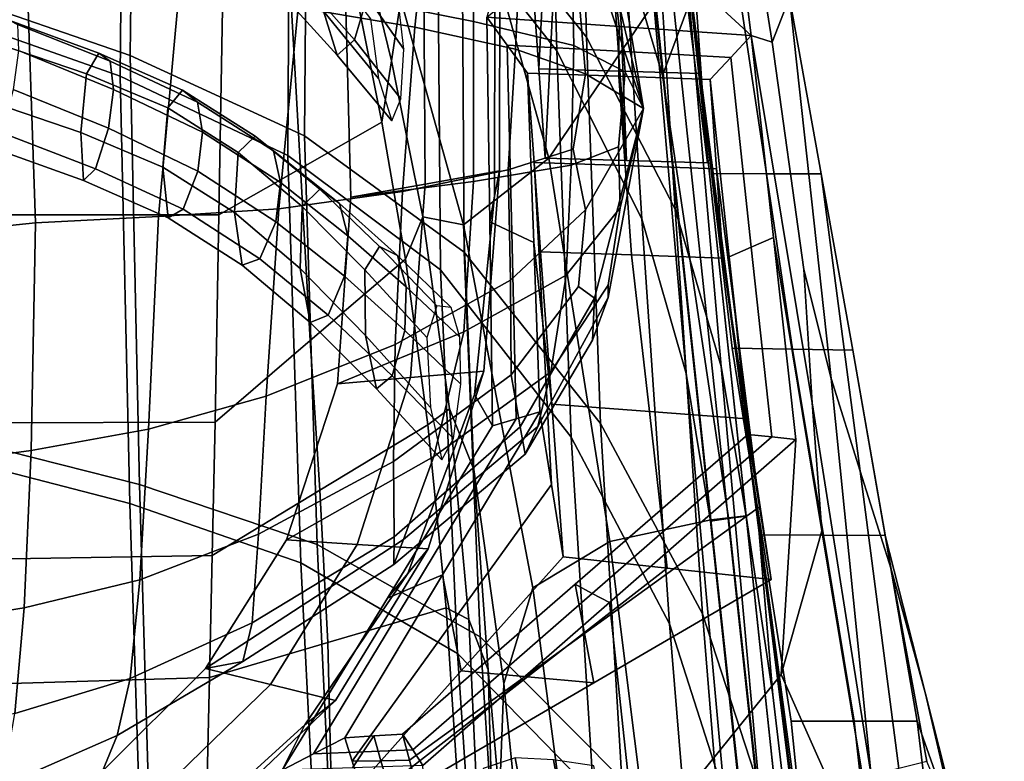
# Model space of a CAD drawing. Extents: x -0.97 to 0.97, y -3.2 to 2.94.
# Tile 42 of 44: x 0.11 to 0.54, y 2.12 to 2.45. Entities that reach past the tile are written whole.
import ezdxf

# ---------------------------------------------------------------- set-up
doc = ezdxf.new("R2010")
doc.units = 0

msp = doc.modelspace()

# ---------------------------------------------------------------- linework, layer by layer
for points in [[(0.35474, 2.43777, 0.65182), (0.35028, 2.61155, 0.51329), (0.30258, 2.66265, 0.55664), (0.30073, 2.50512, 0.6853)], [(0.34186, 2.43184, 0.64524), (0.29019, 2.49743, 0.67627), (0.29177, 2.6549, 0.54807), (0.3372, 2.6057, 0.50708)], [(0.35474, 2.43777, 0.65182), (0.39313, 2.36324, 0.61347), (0.38119, 2.55497, 0.46512), (0.35028, 2.61155, 0.51329)], [(0.0804, 2.60826, 0.71814), (0.07926, 2.45676, 0.83597), (0.15724, 2.42981, 0.83325), (0.15899, 2.58372, 0.71343)], [(0.34186, 2.43184, 0.64524), (0.3372, 2.6057, 0.50708), (0.3666, 2.55096, 0.46133), (0.37865, 2.35906, 0.60939)], [(0.07815, 2.59851, 0.70653), (0.15427, 2.57426, 0.70215), (0.15278, 2.42084, 0.82144), (0.07715, 2.44759, 0.82382)], [(0.23396, 2.55155, 0.70416), (0.15899, 2.58372, 0.71343), (0.15724, 2.42981, 0.83325), (0.2327, 2.39508, 0.82687)], [(0.2263, 2.54273, 0.69365), (0.22536, 2.38659, 0.81583), (0.15278, 2.42084, 0.82144), (0.15427, 2.57426, 0.70215)], [(0.41307, 2.29525, 0.58001), (0.39485, 2.50335, 0.42377), (0.38119, 2.55497, 0.46512), (0.39313, 2.36324, 0.61347)], [(0.23396, 2.55155, 0.70416), (0.2327, 2.39508, 0.82687), (0.30181, 2.34464, 0.81166), (0.30073, 2.50512, 0.6853)], [(0.35004, 2.5474, 0.28552), (0.38767, 2.42118, 0.40106), (0.39988, 2.4542, 0.38582), (0.35942, 2.55006, 0.28417)], [(0.39792, 2.29217, 0.57761), (0.37865, 2.35906, 0.60939), (0.3666, 2.55096, 0.46133), (0.37963, 2.50048, 0.42158)], [(0.35004, 2.5474, 0.28552), (0.34065, 2.54474, 0.28688), (0.38461, 2.45342, 0.38454), (0.38767, 2.42118, 0.40106)], [(0.42297, 2.51155, 0.24647), (0.42143, 2.5481, 0.28594), (0.44254, 2.45491, 0.38916), (0.43509, 2.43553, 0.27027)], [(0.2263, 2.54273, 0.69365), (0.29019, 2.49743, 0.67627), (0.29159, 2.3371, 0.80213), (0.22536, 2.38659, 0.81583)], [(0.33807, 2.50433, 0.21064), (0.33409, 2.42397, 0.20641), (0.33133, 2.46263, 0.17228), (0.33532, 2.54299, 0.17652)], [(0.3942, 2.5021, 0.20964), (0.39145, 2.54076, 0.17552), (0.40161, 2.46062, 0.16934), (0.40436, 2.42196, 0.20347)], [(0.30572, 2.51095, 0.06172), (0.2564, 2.53919, 0.0911), (0.25043, 2.45562, 0.14673), (0.30574, 2.4445, 0.08485)], [(0.40232, 2.54031, 0.17532), (0.41318, 2.53987, 0.17513), (0.42604, 2.43846, 0.16755), (0.41382, 2.44954, 0.16844)], [(0.42297, 2.51155, 0.24647), (0.43509, 2.43553, 0.27027), (0.42604, 2.43846, 0.16755), (0.41318, 2.53987, 0.17513)], [(0.28755, 2.50746, -0.28997), (0.28045, 2.44204, -0.31555), (0.22994, 2.45063, -0.36101), (0.24199, 2.52857, -0.32892)], [(0.2703, 2.42744, 0.3058), (0.27441, 2.45399, 0.34356), (0.25597, 2.52033, 0.26663), (0.25579, 2.48713, 0.24348)], [(0.30572, 2.51095, 0.06172), (0.30574, 2.4445, 0.08485), (0.34927, 2.43407, 0.03311), (0.34808, 2.48404, 0.01838)], [(0.28755, 2.50746, -0.28997), (0.32627, 2.48226, -0.24301), (0.32393, 2.43246, -0.25806), (0.28045, 2.44204, -0.31555)], [(0.31161, 2.48124, 0.33469), (0.33848, 2.38544, 0.42287), (0.38461, 2.45342, 0.38454), (0.34881, 2.5085, 0.32582)], [(0.35474, 2.43777, 0.65182), (0.30073, 2.50512, 0.6853), (0.30181, 2.34464, 0.81166), (0.36079, 2.27057, 0.78246)], [(0.33807, 2.50433, 0.21064), (0.34083, 2.46567, 0.24477), (0.33684, 2.38531, 0.24053), (0.33409, 2.42397, 0.20641)], [(0.35986, 2.50214, -0.07996), (0.36828, 2.47447, -0.05742), (0.37939, 2.40685, -0.11433), (0.35883, 2.49482, -0.11486)], [(0.3942, 2.5021, 0.20964), (0.40436, 2.42196, 0.20347), (0.40711, 2.3833, 0.23759), (0.39695, 2.46344, 0.24376)], [(0.41307, 2.29525, 0.58001), (0.42379, 2.23053, 0.54899), (0.39988, 2.4542, 0.38582), (0.39485, 2.50335, 0.42377)], [(0.35304, 2.50178, -0.14847), (0.35883, 2.49482, -0.11486), (0.37939, 2.40685, -0.11433), (0.35714, 2.47388, -0.16929)], [(0.39792, 2.29217, 0.57761), (0.37963, 2.50048, 0.42158), (0.38449, 2.45212, 0.38484), (0.40843, 2.22824, 0.54784)], [(0.34186, 2.43184, 0.64524), (0.34815, 2.2646, 0.77542), (0.29159, 2.3371, 0.80213), (0.29019, 2.49743, 0.67627)], [(0.05904, 2.3515, -0.40381), (0.05912, 2.46713, -0.42557), (0.11164, 2.49237, -0.4049), (0.11615, 2.35736, -0.39454)], [(0.16939, 2.36017, -0.38308), (0.11615, 2.35736, -0.39454), (0.11164, 2.49237, -0.4049), (0.17841, 2.45822, -0.38466)], [(0.2703, 2.42744, 0.3058), (0.25579, 2.48713, 0.24348), (0.25561, 2.45393, 0.22032), (0.26618, 2.4009, 0.26805)], [(0.31161, 2.48124, 0.33469), (0.27441, 2.45399, 0.34356), (0.30149, 2.35646, 0.42289), (0.33848, 2.38544, 0.42287)], [(0.35128, 2.45707, -0.19927), (0.35434, 2.42188, -0.19835), (0.32393, 2.43246, -0.25806), (0.32627, 2.48226, -0.24301)], [(0.36855, 2.45798, -0.02581), (0.34808, 2.48404, 0.01838), (0.34927, 2.43407, 0.03311), (0.3714, 2.42278, -0.02695)], [(0.25427, 2.43662, 0.37731), (0.25975, 2.45521, 0.38211), (0.2416, 2.47719, 0.42942), (0.23325, 2.46046, 0.43102)], [(0.24086, 2.44894, 0.33551), (0.2468, 2.42989, 0.36117), (0.22357, 2.45556, 0.4212), (0.21798, 2.4751, 0.3975)], [(0.24086, 2.44894, 0.33551), (0.23965, 2.47369, 0.31941), (0.26122, 2.44564, 0.25168), (0.26475, 2.41984, 0.26463)], [(0.35128, 2.45707, -0.19927), (0.35714, 2.47388, -0.16929), (0.37939, 2.40685, -0.11433), (0.35434, 2.42188, -0.19835)], [(0.36855, 2.45798, -0.02581), (0.3714, 2.42278, -0.02695), (0.37939, 2.40685, -0.11433), (0.36828, 2.47447, -0.05742)], [(0.25973, 2.47178, 0.37375), (0.25975, 2.45521, 0.38211), (0.27565, 2.43248, 0.33205), (0.27358, 2.45, 0.32676)], [(0.28489, 2.37416, 0.12454), (0.28435, 2.46074, 0.13753), (0.31717, 2.4691, 0.13021), (0.31708, 2.37986, 0.11748)], [(0.31496, 2.36888, 0.13446), (0.31708, 2.37986, 0.11748), (0.31717, 2.4691, 0.13021), (0.315, 2.45913, 0.14765)], [(0.09778, 2.36085, 0.16228), (0.19555, 2.36085, 0.16228), (0.19741, 2.46647, 0.19645), (0.0987, 2.46647, 0.19645)], [(0.23087, 2.38087, 0.21516), (0.22651, 2.4602, 0.20839), (0.19741, 2.46647, 0.19645), (0.19555, 2.36085, 0.16228)], [(0.36889, 2.46456, 0.24427), (0.37198, 2.38431, 0.23906), (0.33684, 2.38531, 0.24053), (0.34083, 2.46567, 0.24477)], [(0.36889, 2.46456, 0.24427), (0.39695, 2.46344, 0.24376), (0.40711, 2.3833, 0.23759), (0.37198, 2.38431, 0.23906)], [(0.25427, 2.43662, 0.37731), (0.23325, 2.46046, 0.43102), (0.22357, 2.45556, 0.4212), (0.2468, 2.42989, 0.36117)], [(0.23087, 2.38087, 0.21516), (0.26618, 2.4009, 0.26805), (0.25561, 2.45393, 0.22032), (0.22651, 2.4602, 0.20839)], [(0.28489, 2.37416, 0.12454), (0.2527, 2.36845, 0.13161), (0.25043, 2.45562, 0.14673), (0.28435, 2.46074, 0.13753)], [(0.36922, 2.42296, 0.20494), (0.36647, 2.46162, 0.17081), (0.33133, 2.46263, 0.17228), (0.33409, 2.42397, 0.20641)], [(0.36922, 2.42296, 0.20494), (0.40436, 2.42196, 0.20347), (0.40161, 2.46062, 0.16934), (0.36647, 2.46162, 0.17081)], [(0.08132, 2.26429, 0.97047), (0.16117, 2.24421, 0.96418), (0.15724, 2.42981, 0.83325), (0.07926, 2.45676, 0.83597)], [(0.16939, 2.36017, -0.38308), (0.17841, 2.45822, -0.38466), (0.22994, 2.45063, -0.36101), (0.22149, 2.36351, -0.35966)], [(0.30587, 2.37524, 0.08448), (0.30574, 2.4445, 0.08485), (0.25043, 2.45562, 0.14673), (0.2527, 2.36845, 0.13161)], [(0.25427, 2.43662, 0.37731), (0.27437, 2.41107, 0.31821), (0.27565, 2.43248, 0.33205), (0.25975, 2.45521, 0.38211)], [(0.31496, 2.36888, 0.13446), (0.315, 2.45913, 0.14765), (0.3116, 2.44631, 0.16706), (0.31283, 2.35789, 0.15143)], [(0.2703, 2.42744, 0.3058), (0.28382, 2.35995, 0.3585), (0.30149, 2.35646, 0.42289), (0.27441, 2.45399, 0.34356)], [(0.36764, 2.452, 0.16906), (0.36882, 2.44238, 0.1673), (0.3116, 2.44631, 0.16706), (0.32146, 2.45447, 0.16967)], [(0.36486, 2.21945, 0.55175), (0.4085, 2.22889, 0.54769), (0.38461, 2.45342, 0.38454), (0.33848, 2.38544, 0.42287)], [(0.36764, 2.452, 0.16906), (0.41382, 2.44954, 0.16844), (0.42604, 2.43846, 0.16755), (0.36882, 2.44238, 0.1673)], [(0.41611, 2.22939, 0.54842), (0.40843, 2.22824, 0.54784), (0.38449, 2.45212, 0.38484), (0.39219, 2.45316, 0.38533)], [(0.41614, 2.22971, 0.54834), (0.38767, 2.42118, 0.40106), (0.38461, 2.45342, 0.38454), (0.4085, 2.22889, 0.54769)], [(0.41614, 2.22971, 0.54834), (0.42379, 2.23054, 0.549), (0.39988, 2.4542, 0.38582), (0.38767, 2.42118, 0.40106)], [(0.41611, 2.22939, 0.54842), (0.39219, 2.45316, 0.38533), (0.39988, 2.4542, 0.38582), (0.42379, 2.23053, 0.54899)], [(0.43257, 2.37866, 0.44735), (0.42121, 2.45455, 0.38749), (0.39988, 2.4542, 0.38582), (0.40884, 2.37868, 0.44685)], [(0.42999, 2.22192, 0.55315), (0.40884, 2.37868, 0.44685), (0.39988, 2.4542, 0.38582), (0.432, 2.20296, 0.5535)], [(0.43538, 2.15323, 0.59904), (0.42922, 2.2264, 0.54248), (0.39988, 2.4542, 0.38582), (0.42379, 2.23054, 0.549)], [(0.43913, 2.14713, 0.59), (0.432, 2.20296, 0.5535), (0.39988, 2.4542, 0.38582), (0.42922, 2.2264, 0.54248)], [(0.43257, 2.37866, 0.44735), (0.45631, 2.37864, 0.44785), (0.44254, 2.45491, 0.38916), (0.42121, 2.45455, 0.38749)], [(0.44882, 2.33721, 0.27788), (0.43509, 2.43553, 0.27027), (0.44254, 2.45491, 0.38916), (0.46059, 2.29009, 0.33213)], [(0.47315, 2.24997, 0.38453), (0.46059, 2.29009, 0.33213), (0.44254, 2.45491, 0.38916), (0.45631, 2.37864, 0.44785)], [(0.07941, 2.25594, 0.95767), (0.07715, 2.44759, 0.82382), (0.15278, 2.42084, 0.82144), (0.15705, 2.23598, 0.95172)], [(0.27514, 2.37097, -0.31452), (0.22149, 2.36351, -0.35966), (0.22994, 2.45063, -0.36101), (0.28045, 2.44204, -0.31555)], [(0.24086, 2.44894, 0.33551), (0.26475, 2.41984, 0.26463), (0.27048, 2.40158, 0.29311), (0.2468, 2.42989, 0.36117)], [(0.14365, 2.43086, 0.6036), (0.13832, 2.42191, 0.59465), (0.1009, 2.43449, 0.62312), (0.10507, 2.44492, 0.63387)], [(0.14365, 2.43086, 0.6036), (0.10507, 2.44492, 0.63387), (0.10844, 2.4432, 0.65316), (0.14859, 2.42728, 0.62039)], [(0.14991, 2.4151, 0.63287), (0.14859, 2.42728, 0.62039), (0.10844, 2.4432, 0.65316), (0.10885, 2.43197, 0.66706)], [(0.30587, 2.37524, 0.08448), (0.34812, 2.38239, 0.03643), (0.34927, 2.43407, 0.03311), (0.30574, 2.4445, 0.08485)], [(0.32236, 2.35339, 0.15134), (0.31283, 2.35789, 0.15143), (0.3116, 2.44631, 0.16706), (0.32042, 2.43425, 0.16617)], [(0.36879, 2.4316, 0.16614), (0.32042, 2.43425, 0.16617), (0.3116, 2.44631, 0.16706), (0.36882, 2.44238, 0.1673)], [(0.36879, 2.4316, 0.16614), (0.36882, 2.44238, 0.1673), (0.42604, 2.43846, 0.16755), (0.41716, 2.42895, 0.1661)], [(0.27514, 2.37097, -0.31452), (0.28045, 2.44204, -0.31555), (0.32393, 2.43246, -0.25806), (0.3208, 2.38029, -0.26057)], [(0.42606, 2.34684, 0.14417), (0.41716, 2.42895, 0.1661), (0.42604, 2.43846, 0.16755), (0.4357, 2.35104, 0.14412)], [(0.45666, 2.22405, 0.19231), (0.4357, 2.35104, 0.14412), (0.42604, 2.43846, 0.16755), (0.45235, 2.27949, 0.22867)], [(0.44882, 2.33721, 0.27788), (0.45235, 2.27949, 0.22867), (0.42604, 2.43846, 0.16755), (0.43509, 2.43553, 0.27027)], [(0.13588, 2.39652, 0.60569), (0.09807, 2.40924, 0.63479), (0.1009, 2.43449, 0.62312), (0.13832, 2.42191, 0.59465)], [(0.25427, 2.43662, 0.37731), (0.2468, 2.42989, 0.36117), (0.27048, 2.40158, 0.29311), (0.27437, 2.41107, 0.31821)], [(0.32236, 2.35339, 0.15134), (0.32042, 2.43425, 0.16617), (0.32925, 2.42218, 0.16529), (0.33189, 2.34888, 0.15124)], [(0.36879, 2.4316, 0.16614), (0.36876, 2.42081, 0.16497), (0.32925, 2.42218, 0.16529), (0.32042, 2.43425, 0.16617)], [(0.36855, 2.39025, -0.01344), (0.3714, 2.42278, -0.02695), (0.34927, 2.43407, 0.03311), (0.34812, 2.38239, 0.03643)], [(0.35474, 2.43777, 0.65182), (0.36079, 2.27057, 0.78246), (0.40493, 2.18823, 0.74813), (0.39313, 2.36324, 0.61347)], [(0.14991, 2.4151, 0.63287), (0.10885, 2.43197, 0.66706), (0.10657, 2.41505, 0.6729), (0.14773, 2.39828, 0.63855)], [(0.14365, 2.43086, 0.6036), (0.17984, 2.41482, 0.57058), (0.17342, 2.40712, 0.56323), (0.13832, 2.42191, 0.59465)], [(0.14365, 2.43086, 0.6036), (0.14859, 2.42728, 0.62039), (0.18632, 2.40963, 0.58509), (0.17984, 2.41482, 0.57058)], [(0.23806, 2.21818, 0.95376), (0.2327, 2.39508, 0.82687), (0.15724, 2.42981, 0.83325), (0.16117, 2.24421, 0.96418)], [(0.34891, 2.38922, -0.21069), (0.3208, 2.38029, -0.26057), (0.32393, 2.43246, -0.25806), (0.35434, 2.42188, -0.19835)], [(0.34186, 2.43184, 0.64524), (0.37865, 2.35906, 0.60939), (0.39059, 2.18387, 0.74367), (0.34815, 2.2646, 0.77542)], [(0.36879, 2.4316, 0.16614), (0.41716, 2.42895, 0.1661), (0.40827, 2.41945, 0.16466), (0.36876, 2.42081, 0.16497)], [(0.14991, 2.4151, 0.63287), (0.18852, 2.3966, 0.5962), (0.18632, 2.40963, 0.58509), (0.14859, 2.42728, 0.62039)], [(0.2703, 2.42744, 0.3058), (0.26618, 2.4009, 0.26805), (0.27642, 2.34165, 0.30917), (0.28382, 2.35995, 0.3585)], [(0.42606, 2.34684, 0.14417), (0.41643, 2.34265, 0.14422), (0.40827, 2.41945, 0.16466), (0.41716, 2.42895, 0.1661)], [(0.13588, 2.39652, 0.60569), (0.13832, 2.42191, 0.59465), (0.17342, 2.40712, 0.56323), (0.17139, 2.38148, 0.57358)], [(0.33578, 2.31387, 0.18144), (0.33189, 2.34888, 0.15124), (0.32925, 2.42218, 0.16529), (0.332, 2.38352, 0.19941)], [(0.37151, 2.38216, 0.1991), (0.332, 2.38352, 0.19941), (0.32925, 2.42218, 0.16529), (0.36876, 2.42081, 0.16497)], [(0.36922, 2.42296, 0.20494), (0.33409, 2.42397, 0.20641), (0.33684, 2.38531, 0.24053), (0.37198, 2.38431, 0.23906)], [(0.34891, 2.38922, -0.21069), (0.35434, 2.42188, -0.19835), (0.37939, 2.40685, -0.11433), (0.35434, 2.36304, -0.1876)], [(0.36855, 2.39025, -0.01344), (0.36934, 2.36382, -0.03688), (0.37939, 2.40685, -0.11433), (0.3714, 2.42278, -0.02695)], [(0.36922, 2.42296, 0.20494), (0.37198, 2.38431, 0.23906), (0.40711, 2.3833, 0.23759), (0.40436, 2.42196, 0.20347)], [(0.23112, 2.21026, 0.94211), (0.15705, 2.23598, 0.95172), (0.15278, 2.42084, 0.82144), (0.22536, 2.38659, 0.81583)], [(0.37151, 2.38216, 0.1991), (0.36876, 2.42081, 0.16497), (0.40827, 2.41945, 0.16466), (0.41103, 2.38079, 0.19879)], [(0.42031, 2.30764, 0.17443), (0.41103, 2.38079, 0.19879), (0.40827, 2.41945, 0.16466), (0.41643, 2.34265, 0.14422)], [(0.14215, 2.38076, 0.63496), (0.14773, 2.39828, 0.63855), (0.10657, 2.41505, 0.6729), (0.10184, 2.39629, 0.66798)], [(0.14991, 2.4151, 0.63287), (0.14773, 2.39828, 0.63855), (0.18645, 2.37978, 0.60165), (0.18852, 2.3966, 0.5962)], [(0.21128, 2.39483, 0.53208), (0.20389, 2.38788, 0.52592), (0.17342, 2.40712, 0.56323), (0.17984, 2.41482, 0.57058)], [(0.21128, 2.39483, 0.53208), (0.17984, 2.41482, 0.57058), (0.18632, 2.40963, 0.58509), (0.21916, 2.38853, 0.5447)], [(0.13588, 2.39652, 0.60569), (0.13694, 2.37577, 0.62353), (0.09793, 2.38968, 0.65453), (0.09807, 2.40924, 0.63479)], [(0.22222, 2.37481, 0.55458), (0.21916, 2.38853, 0.5447), (0.18632, 2.40963, 0.58509), (0.18852, 2.3966, 0.5962)], [(0.2023, 2.36183, 0.53545), (0.17139, 2.38148, 0.57358), (0.17342, 2.40712, 0.56323), (0.20389, 2.38788, 0.52592)], [(0.35128, 2.32979, -0.17603), (0.35434, 2.36304, -0.1876), (0.37939, 2.40685, -0.11433), (0.3582, 2.32483, -0.14174)], [(0.35728, 2.30659, -0.11149), (0.3582, 2.32483, -0.14174), (0.37939, 2.40685, -0.11433), (0.36413, 2.32514, -0.08221)], [(0.3641, 2.33046, -0.04728), (0.36413, 2.32514, -0.08221), (0.37939, 2.40685, -0.11433), (0.36934, 2.36382, -0.03688)], [(0.23087, 2.38087, 0.21516), (0.23517, 2.30642, 0.22207), (0.27642, 2.34165, 0.30917), (0.26618, 2.4009, 0.26805)], [(0.14215, 2.38076, 0.63496), (0.10184, 2.39629, 0.66798), (0.09793, 2.38968, 0.65453), (0.13694, 2.37577, 0.62353)], [(0.13588, 2.39652, 0.60569), (0.17139, 2.38148, 0.57358), (0.17363, 2.35962, 0.58959), (0.13694, 2.37577, 0.62353)], [(0.14215, 2.38076, 0.63496), (0.18007, 2.36326, 0.5992), (0.18645, 2.37978, 0.60165), (0.14773, 2.39828, 0.63855)], [(0.22222, 2.37481, 0.55458), (0.18852, 2.3966, 0.5962), (0.18645, 2.37978, 0.60165), (0.22029, 2.35784, 0.55967)], [(0.21128, 2.39483, 0.53208), (0.23928, 2.37193, 0.48613), (0.23168, 2.36444, 0.47822), (0.20389, 2.38788, 0.52592)], [(0.21128, 2.39483, 0.53208), (0.21916, 2.38853, 0.5447), (0.2478, 2.3658, 0.49983), (0.23928, 2.37193, 0.48613)], [(0.23806, 2.21818, 0.95376), (0.30876, 2.17827, 0.93341), (0.30181, 2.34464, 0.81166), (0.2327, 2.39508, 0.82687)], [(0.2023, 2.36183, 0.53545), (0.20389, 2.38788, 0.52592), (0.23168, 2.36444, 0.47822), (0.2308, 2.33757, 0.48593)], [(0.22222, 2.37481, 0.55458), (0.25144, 2.35181, 0.50946), (0.2478, 2.3658, 0.49983), (0.21916, 2.38853, 0.5447)], [(0.34891, 2.38922, -0.21069), (0.35434, 2.36304, -0.1876), (0.3218, 2.33255, -0.23912), (0.3208, 2.38029, -0.26057)], [(0.36855, 2.39025, -0.01344), (0.34812, 2.38239, 0.03643), (0.34595, 2.33476, 0.01605), (0.36934, 2.36382, -0.03688)], [(0.23112, 2.21026, 0.94211), (0.22536, 2.38659, 0.81583), (0.29159, 2.3371, 0.80213), (0.29892, 2.17104, 0.92328)], [(0.36486, 2.21945, 0.55175), (0.33848, 2.38544, 0.42287), (0.30149, 2.35646, 0.42289), (0.33154, 2.1994, 0.55327)], [(0.33578, 2.31387, 0.18144), (0.332, 2.38352, 0.19941), (0.33476, 2.34487, 0.23353), (0.33966, 2.27886, 0.21165)], [(0.37151, 2.38216, 0.1991), (0.37427, 2.3435, 0.23322), (0.33476, 2.34487, 0.23353), (0.332, 2.38352, 0.19941)], [(0.14215, 2.38076, 0.63496), (0.13694, 2.37577, 0.62353), (0.17363, 2.35962, 0.58959), (0.18007, 2.36326, 0.5992)], [(0.2023, 2.36183, 0.53545), (0.20569, 2.33904, 0.54975), (0.17363, 2.35962, 0.58959), (0.17139, 2.38148, 0.57358)], [(0.21324, 2.34181, 0.55795), (0.22029, 2.35784, 0.55967), (0.18645, 2.37978, 0.60165), (0.18007, 2.36326, 0.5992)], [(0.23087, 2.38087, 0.21516), (0.19555, 2.36085, 0.16228), (0.19392, 2.2712, 0.13496), (0.23517, 2.30642, 0.22207)], [(0.27514, 2.37097, -0.31452), (0.3208, 2.38029, -0.26057), (0.3218, 2.33255, -0.23912), (0.27194, 2.3048, -0.28771)], [(0.28489, 2.37416, 0.12454), (0.31708, 2.37986, 0.11748), (0.31021, 2.29321, 0.08689), (0.27854, 2.2905, 0.09427)], [(0.30587, 2.37524, 0.08448), (0.30164, 2.31016, 0.06088), (0.34595, 2.33476, 0.01605), (0.34812, 2.38239, 0.03643)], [(0.31496, 2.36888, 0.13446), (0.30629, 2.28309, 0.10314), (0.31021, 2.29321, 0.08689), (0.31708, 2.37986, 0.11748)], [(0.37151, 2.38216, 0.1991), (0.41103, 2.38079, 0.19879), (0.41378, 2.34213, 0.23291), (0.37427, 2.3435, 0.23322)], [(0.43257, 2.37866, 0.44735), (0.40884, 2.37868, 0.44685), (0.41779, 2.30316, 0.50787), (0.44394, 2.30276, 0.50721)], [(0.42999, 2.22192, 0.55315), (0.43056, 2.22245, 0.57088), (0.41779, 2.30316, 0.50787), (0.40884, 2.37868, 0.44685)], [(0.42031, 2.30764, 0.17443), (0.4242, 2.27263, 0.20463), (0.41378, 2.34213, 0.23291), (0.41103, 2.38079, 0.19879)], [(0.43257, 2.37866, 0.44735), (0.44394, 2.30276, 0.50721), (0.47008, 2.30236, 0.50654), (0.45631, 2.37864, 0.44785)], [(0.47315, 2.24997, 0.38453), (0.45631, 2.37864, 0.44785), (0.47008, 2.30236, 0.50654), (0.48668, 2.20759, 0.43775)], [(0.22222, 2.37481, 0.55458), (0.22029, 2.35784, 0.55967), (0.24993, 2.33426, 0.51321), (0.25144, 2.35181, 0.50946)], [(0.30587, 2.37524, 0.08448), (0.2527, 2.36845, 0.13161), (0.24686, 2.28779, 0.10165), (0.30164, 2.31016, 0.06088)], [(0.28489, 2.37416, 0.12454), (0.27854, 2.2905, 0.09427), (0.24686, 2.28779, 0.10165), (0.2527, 2.36845, 0.13161)], [(0.27514, 2.37097, -0.31452), (0.27194, 2.3048, -0.28771), (0.21598, 2.28245, -0.32625), (0.22149, 2.36351, -0.35966)], [(0.26516, 2.34714, 0.4308), (0.25879, 2.33706, 0.41562), (0.23168, 2.36444, 0.47822), (0.23928, 2.37193, 0.48613)], [(0.26516, 2.34714, 0.4308), (0.23928, 2.37193, 0.48613), (0.2478, 2.3658, 0.49983), (0.27289, 2.34324, 0.45108)], [(0.27665, 2.32967, 0.46231), (0.27289, 2.34324, 0.45108), (0.2478, 2.3658, 0.49983), (0.25144, 2.35181, 0.50946)], [(0.31496, 2.36888, 0.13446), (0.31283, 2.35789, 0.15143), (0.31406, 2.26948, 0.13581), (0.30629, 2.28309, 0.10314)], [(0.16939, 2.36017, -0.38308), (0.22149, 2.36351, -0.35966), (0.21598, 2.28245, -0.32625), (0.16515, 2.26815, -0.34761)], [(0.21324, 2.34181, 0.55795), (0.18007, 2.36326, 0.5992), (0.17363, 2.35962, 0.58959), (0.20569, 2.33904, 0.54975)], [(0.2023, 2.36183, 0.53545), (0.2308, 2.33757, 0.48593), (0.23508, 2.31426, 0.49952), (0.20569, 2.33904, 0.54975)], [(0.25908, 2.30867, 0.41967), (0.2308, 2.33757, 0.48593), (0.23168, 2.36444, 0.47822), (0.25879, 2.33706, 0.41562)], [(0.35128, 2.32979, -0.17603), (0.32217, 2.29165, -0.20625), (0.3218, 2.33255, -0.23912), (0.35434, 2.36304, -0.1876)], [(0.3641, 2.33046, -0.04728), (0.36934, 2.36382, -0.03688), (0.34595, 2.33476, 0.01605), (0.33934, 2.29285, -0.01494)], [(0.41307, 2.29525, 0.58001), (0.39313, 2.36324, 0.61347), (0.40493, 2.18823, 0.74813), (0.42953, 2.11295, 0.71752)], [(0.05904, 2.3515, -0.40381), (0.11615, 2.35736, -0.39454), (0.11433, 2.25881, -0.35925), (0.05844, 2.25135, -0.3686)], [(0.09778, 2.36085, 0.16228), (0.09696, 2.27081, 0.13496), (0.19392, 2.2712, 0.13496), (0.19555, 2.36085, 0.16228)], [(0.16939, 2.36017, -0.38308), (0.16515, 2.26815, -0.34761), (0.11433, 2.25881, -0.35925), (0.11615, 2.35736, -0.39454)], [(0.21324, 2.34181, 0.55795), (0.24296, 2.31745, 0.50926), (0.24993, 2.33426, 0.51321), (0.22029, 2.35784, 0.55967)], [(0.29538, 2.27684, 0.39194), (0.28382, 2.35995, 0.3585), (0.27642, 2.34165, 0.30917), (0.28598, 2.26997, 0.33709)], [(0.29538, 2.27684, 0.39194), (0.30595, 2.2506, 0.45881), (0.30149, 2.35646, 0.42289), (0.28382, 2.35995, 0.3585)], [(0.32236, 2.35339, 0.15134), (0.3243, 2.27253, 0.1365), (0.31406, 2.26948, 0.13581), (0.31283, 2.35789, 0.15143)], [(0.39792, 2.29217, 0.57761), (0.41447, 2.10966, 0.71481), (0.39059, 2.18387, 0.74367), (0.37865, 2.35906, 0.60939)], [(0.31888, 2.15811, 0.54974), (0.33154, 2.1994, 0.55327), (0.30149, 2.35646, 0.42289), (0.30595, 2.2506, 0.45881)], [(0.32236, 2.35339, 0.15134), (0.33189, 2.34888, 0.15124), (0.33454, 2.27558, 0.13719), (0.3243, 2.27253, 0.1365)], [(0.27665, 2.32967, 0.46231), (0.25144, 2.35181, 0.50946), (0.24993, 2.33426, 0.51321), (0.27602, 2.31086, 0.46288)], [(0.33578, 2.31387, 0.18144), (0.33955, 2.24422, 0.16348), (0.33454, 2.27558, 0.13719), (0.33189, 2.34888, 0.15124)], [(0.42606, 2.34684, 0.14417), (0.4357, 2.35104, 0.14412), (0.44536, 2.26361, 0.12069), (0.43497, 2.26474, 0.12224)], [(0.45666, 2.22405, 0.19231), (0.43895, 2.162, 0.15153), (0.44536, 2.26361, 0.12069), (0.4357, 2.35104, 0.14412)], [(0.26516, 2.34714, 0.4308), (0.28998, 2.32142, 0.37077), (0.28555, 2.30772, 0.34556), (0.25879, 2.33706, 0.41562)], [(0.26516, 2.34714, 0.4308), (0.27289, 2.34324, 0.45108), (0.2962, 2.32077, 0.40039), (0.28998, 2.32142, 0.37077)], [(0.37006, 2.11653, 0.89732), (0.36079, 2.27057, 0.78246), (0.30181, 2.34464, 0.81166), (0.30876, 2.17827, 0.93341)], [(0.38193, 2.27574, 0.20814), (0.33966, 2.27886, 0.21165), (0.33476, 2.34487, 0.23353), (0.37427, 2.3435, 0.23322)], [(0.42606, 2.34684, 0.14417), (0.43497, 2.26474, 0.12224), (0.42459, 2.26586, 0.12378), (0.41643, 2.34265, 0.14422)], [(0.21324, 2.34181, 0.55795), (0.20569, 2.33904, 0.54975), (0.23508, 2.31426, 0.49952), (0.24296, 2.31745, 0.50926)], [(0.23935, 2.24172, 0.22922), (0.28598, 2.26997, 0.33709), (0.27642, 2.34165, 0.30917), (0.23517, 2.30642, 0.22207)], [(0.27665, 2.32967, 0.46231), (0.29984, 2.30797, 0.41413), (0.2962, 2.32077, 0.40039), (0.27289, 2.34324, 0.45108)], [(0.38193, 2.27574, 0.20814), (0.37427, 2.3435, 0.23322), (0.41378, 2.34213, 0.23291), (0.4242, 2.27263, 0.20463)], [(0.42031, 2.30764, 0.17443), (0.41643, 2.34265, 0.14422), (0.42459, 2.26586, 0.12378), (0.4296, 2.23449, 0.15007)], [(0.25908, 2.30867, 0.41967), (0.26378, 2.28553, 0.43439), (0.23508, 2.31426, 0.49952), (0.2308, 2.33757, 0.48593)], [(0.25908, 2.30867, 0.41967), (0.25879, 2.33706, 0.41562), (0.28555, 2.30772, 0.34556), (0.28726, 2.27747, 0.34505)], [(0.35773, 2.11061, 0.88969), (0.29892, 2.17104, 0.92328), (0.29159, 2.3371, 0.80213), (0.34815, 2.2646, 0.77542)], [(0.44882, 2.33721, 0.27788), (0.46059, 2.29009, 0.33213), (0.47788, 2.11825, 0.27694), (0.45235, 2.27949, 0.22867)], [(0.27058, 2.2912, 0.45118), (0.27602, 2.31086, 0.46288), (0.24993, 2.33426, 0.51321), (0.24296, 2.31745, 0.50926)], [(0.27118, 2.25412, -0.23593), (0.27194, 2.3048, -0.28771), (0.3218, 2.33255, -0.23912), (0.32217, 2.29165, -0.20625)], [(0.28857, 2.25626, 0.01432), (0.33934, 2.29285, -0.01494), (0.34595, 2.33476, 0.01605), (0.30164, 2.31016, 0.06088)], [(0.27665, 2.32967, 0.46231), (0.27602, 2.31086, 0.46288), (0.30034, 2.28754, 0.4106), (0.29984, 2.30797, 0.41413)], [(0.35128, 2.32979, -0.17603), (0.3582, 2.32483, -0.14174), (0.32599, 2.26913, -0.159), (0.32217, 2.29165, -0.20625)], [(0.3641, 2.33046, -0.04728), (0.33934, 2.29285, -0.01494), (0.33361, 2.2692, -0.061), (0.36413, 2.32514, -0.08221)], [(0.35728, 2.30659, -0.11149), (0.32822, 2.2573, -0.10965), (0.32599, 2.26913, -0.159), (0.3582, 2.32483, -0.14174)], [(0.35728, 2.30659, -0.11149), (0.36413, 2.32514, -0.08221), (0.33361, 2.2692, -0.061), (0.32822, 2.2573, -0.10965)], [(0.27058, 2.2912, 0.45118), (0.24296, 2.31745, 0.50926), (0.23508, 2.31426, 0.49952), (0.26378, 2.28553, 0.43439)], [(0.27058, 2.2912, 0.45118), (0.29713, 2.26401, 0.38841), (0.30034, 2.28754, 0.4106), (0.27602, 2.31086, 0.46288)], [(0.33578, 2.31387, 0.18144), (0.33966, 2.27886, 0.21165), (0.34457, 2.21285, 0.18976), (0.33955, 2.24422, 0.16348)], [(0.23935, 2.24172, 0.22922), (0.23517, 2.30642, 0.22207), (0.19392, 2.2712, 0.13496), (0.19273, 2.21348, 0.12135)], [(0.28857, 2.25626, 0.01432), (0.30164, 2.31016, 0.06088), (0.24686, 2.28779, 0.10165), (0.22479, 2.22016, 0.04205)], [(0.25908, 2.30867, 0.41967), (0.28726, 2.27747, 0.34505), (0.29213, 2.25484, 0.36181), (0.26378, 2.28553, 0.43439)], [(0.42031, 2.30764, 0.17443), (0.4296, 2.23449, 0.15007), (0.43462, 2.20313, 0.17635), (0.4242, 2.27263, 0.20463)], [(0.27118, 2.25412, -0.23593), (0.21276, 2.22271, -0.26216), (0.21598, 2.28245, -0.32625), (0.27194, 2.3048, -0.28771)], [(0.45726, 2.22226, 0.5707), (0.44394, 2.30276, 0.50721), (0.41779, 2.30316, 0.50787), (0.43056, 2.22245, 0.57088)], [(0.45726, 2.22226, 0.5707), (0.48396, 2.22207, 0.57052), (0.47008, 2.30236, 0.50654), (0.44394, 2.30276, 0.50721)], [(0.5014, 2.15366, 0.49447), (0.48668, 2.20759, 0.43775), (0.47008, 2.30236, 0.50654), (0.48396, 2.22207, 0.57052)], [(0.25548, 2.21821, 0.03346), (0.27854, 2.2905, 0.09427), (0.31021, 2.29321, 0.08689), (0.28618, 2.21627, 0.02487)], [(0.27734, 2.20566, 0.03968), (0.28618, 2.21627, 0.02487), (0.31021, 2.29321, 0.08689), (0.30629, 2.28309, 0.10314)], [(0.41307, 2.29525, 0.58001), (0.42953, 2.11295, 0.71752), (0.4477, 2.00687, 0.71217), (0.42379, 2.23053, 0.54899)], [(0.25548, 2.21821, 0.03346), (0.22479, 2.22016, 0.04205), (0.24686, 2.28779, 0.10165), (0.27854, 2.2905, 0.09427)], [(0.27058, 2.2912, 0.45118), (0.26378, 2.28553, 0.43439), (0.29213, 2.25484, 0.36181), (0.29713, 2.26401, 0.38841)], [(0.27118, 2.25412, -0.23593), (0.32217, 2.29165, -0.20625), (0.32599, 2.26913, -0.159), (0.27145, 2.2215, -0.17174)], [(0.28857, 2.25626, 0.01432), (0.27552, 2.22042, -0.0452), (0.33361, 2.2692, -0.061), (0.33934, 2.29285, -0.01494)], [(0.39792, 2.29217, 0.57761), (0.40843, 2.22824, 0.54784), (0.43238, 2.00437, 0.71084), (0.41447, 2.10966, 0.71481)], [(0.47315, 2.24997, 0.38453), (0.48999, 2.12131, 0.32121), (0.47788, 2.11825, 0.27694), (0.46059, 2.29009, 0.33213)], [(0.16141, 2.20294, -0.28204), (0.16515, 2.26815, -0.34761), (0.21598, 2.28245, -0.32625), (0.21276, 2.22271, -0.26216)], [(0.27734, 2.20566, 0.03968), (0.30629, 2.28309, 0.10314), (0.31406, 2.26948, 0.13581), (0.26851, 2.19505, 0.05449)], [(0.29538, 2.27684, 0.39194), (0.28598, 2.26997, 0.33709), (0.29394, 2.19084, 0.36004), (0.30382, 2.1858, 0.41606)], [(0.29538, 2.27684, 0.39194), (0.30382, 2.1858, 0.41606), (0.31209, 2.16399, 0.47581), (0.30595, 2.2506, 0.45881)], [(0.38193, 2.27574, 0.20814), (0.38959, 2.20799, 0.18306), (0.34457, 2.21285, 0.18976), (0.33966, 2.27886, 0.21165)], [(0.45666, 2.22405, 0.19231), (0.45235, 2.27949, 0.22867), (0.47788, 2.11825, 0.27694), (0.47762, 2.09705, 0.2405)], [(0.28043, 2.20007, 0.05883), (0.26851, 2.19505, 0.05449), (0.31406, 2.26948, 0.13581), (0.3243, 2.27253, 0.1365)], [(0.28043, 2.20007, 0.05883), (0.3243, 2.27253, 0.1365), (0.33454, 2.27558, 0.13719), (0.29235, 2.20509, 0.06317)], [(0.29644, 2.18432, 0.08344), (0.29235, 2.20509, 0.06317), (0.33454, 2.27558, 0.13719), (0.33955, 2.24422, 0.16348)], [(0.38193, 2.27574, 0.20814), (0.4242, 2.27263, 0.20463), (0.43462, 2.20313, 0.17635), (0.38959, 2.20799, 0.18306)], [(0.09636, 2.21192, 0.12135), (0.19273, 2.21348, 0.12135), (0.19392, 2.2712, 0.13496), (0.09696, 2.27081, 0.13496)], [(0.16141, 2.20294, -0.28204), (0.11135, 2.19076, -0.29651), (0.11433, 2.25881, -0.35925), (0.16515, 2.26815, -0.34761)], [(0.23935, 2.24172, 0.22922), (0.24273, 2.17577, 0.23647), (0.29394, 2.19084, 0.36004), (0.28598, 2.26997, 0.33709)], [(0.27136, 2.20955, -0.10769), (0.32822, 2.2573, -0.10965), (0.33361, 2.2692, -0.061), (0.27552, 2.22042, -0.0452)], [(0.27136, 2.20955, -0.10769), (0.27145, 2.2215, -0.17174), (0.32599, 2.26913, -0.159), (0.32822, 2.2573, -0.10965)], [(0.37006, 2.11653, 0.89732), (0.41645, 2.04663, 0.8554), (0.40493, 2.18823, 0.74813), (0.36079, 2.27057, 0.78246)], [(0.08132, 2.26429, 0.97047), (0.08433, 2.05373, 1.10115), (0.16719, 2.04293, 1.0905), (0.16117, 2.24421, 0.96418)], [(0.35773, 2.11061, 0.88969), (0.34815, 2.2646, 0.77542), (0.39059, 2.18387, 0.74367), (0.40233, 2.04212, 0.85037)], [(0.35723, 2.19703, 0.04915), (0.34984, 2.20099, 0.0539), (0.42459, 2.26586, 0.12378), (0.43497, 2.26474, 0.12224)], [(0.35387, 2.1797, 0.07385), (0.4296, 2.23449, 0.15007), (0.42459, 2.26586, 0.12378), (0.34984, 2.20099, 0.0539)], [(0.35723, 2.19703, 0.04915), (0.43497, 2.26474, 0.12224), (0.44536, 2.26361, 0.12069), (0.36463, 2.19306, 0.04441)], [(0.37642, 2.08449, 0.08905), (0.36463, 2.19306, 0.04441), (0.44536, 2.26361, 0.12069), (0.43895, 2.162, 0.15153)], [(0.0568, 2.18216, -0.30652), (0.05844, 2.25135, -0.3686), (0.11433, 2.25881, -0.35925), (0.11135, 2.19076, -0.29651)], [(0.07941, 2.25594, 0.95767), (0.15705, 2.23598, 0.95172), (0.16343, 2.0356, 1.07739), (0.08263, 2.04635, 1.08769)], [(0.28857, 2.25626, 0.01432), (0.22479, 2.22016, 0.04205), (0.18979, 2.16458, -0.02745), (0.27552, 2.22042, -0.0452)], [(0.27118, 2.25412, -0.23593), (0.27145, 2.2215, -0.17174), (0.21004, 2.18438, -0.18586), (0.21276, 2.22271, -0.26216)], [(0.31888, 2.15811, 0.54974), (0.30595, 2.2506, 0.45881), (0.31209, 2.16399, 0.47581), (0.31713, 2.10865, 0.54301)], [(0.47315, 2.24997, 0.38453), (0.48668, 2.20759, 0.43775), (0.5021, 2.12437, 0.36547), (0.48999, 2.12131, 0.32121)], [(0.23806, 2.21818, 0.95376), (0.16117, 2.24421, 0.96418), (0.16719, 2.04293, 1.0905), (0.24709, 2.02818, 1.07414)], [(0.29644, 2.18432, 0.08344), (0.33955, 2.24422, 0.16348), (0.34457, 2.21285, 0.18976), (0.30053, 2.16355, 0.1037)], [(0.23935, 2.24172, 0.22922), (0.19273, 2.21348, 0.12135), (0.19151, 2.1607, 0.1129), (0.24273, 2.17577, 0.23647)], [(0.23112, 2.21026, 0.94211), (0.24059, 2.02099, 1.06185), (0.16343, 2.0356, 1.07739), (0.15705, 2.23598, 0.95172)], [(0.35387, 2.1797, 0.07385), (0.3579, 2.15841, 0.09381), (0.43462, 2.20313, 0.17635), (0.4296, 2.23449, 0.15007)], [(0.41611, 2.22939, 0.54842), (0.44004, 2.00562, 0.71151), (0.43238, 2.00437, 0.71084), (0.40843, 2.22824, 0.54784)], [(0.41614, 2.22971, 0.54834), (0.4085, 2.22889, 0.54769), (0.42907, 2.03888, 0.68736), (0.43671, 2.04005, 0.68806)], [(0.41611, 2.22939, 0.54842), (0.42379, 2.23053, 0.54899), (0.4477, 2.00687, 0.71217), (0.44004, 2.00562, 0.71151)], [(0.41614, 2.22971, 0.54834), (0.43671, 2.04005, 0.68806), (0.4477, 2.00687, 0.71217), (0.42379, 2.23054, 0.549)], [(0.43538, 2.15323, 0.59904), (0.42379, 2.23054, 0.549), (0.4477, 2.00687, 0.71217), (0.45312, 2.00274, 0.70565)], [(0.36486, 2.21945, 0.55175), (0.38625, 2.04903, 0.67905), (0.42907, 2.03888, 0.68736), (0.4085, 2.22889, 0.54769)], [(0.43538, 2.15323, 0.59904), (0.45312, 2.00274, 0.70565), (0.45855, 1.9986, 0.69913), (0.42922, 2.2264, 0.54248)], [(0.43913, 2.14713, 0.59), (0.42922, 2.2264, 0.54248), (0.45855, 1.9986, 0.69913), (0.45876, 1.9936, 0.69208)], [(0.16141, 2.20294, -0.28204), (0.21276, 2.22271, -0.26216), (0.21004, 2.18438, -0.18586), (0.15721, 2.16019, -0.20727)], [(0.27136, 2.20955, -0.10769), (0.20602, 2.16757, -0.11581), (0.21004, 2.18438, -0.18586), (0.27145, 2.2215, -0.17174)], [(0.42999, 2.22192, 0.55315), (0.45115, 2.06517, 0.65946), (0.44333, 2.14174, 0.63389), (0.43056, 2.22245, 0.57088)], [(0.42999, 2.22192, 0.55315), (0.432, 2.20296, 0.5535), (0.45897, 1.98859, 0.68503), (0.45115, 2.06517, 0.65946)], [(0.45726, 2.22226, 0.5707), (0.43056, 2.22245, 0.57088), (0.44333, 2.14174, 0.63389), (0.47058, 2.14176, 0.63419)], [(0.45666, 2.22405, 0.19231), (0.47762, 2.09705, 0.2405), (0.47737, 2.07586, 0.20406), (0.43895, 2.162, 0.15153)], [(0.45726, 2.22226, 0.5707), (0.47058, 2.14176, 0.63419), (0.49783, 2.14178, 0.63449), (0.48396, 2.22207, 0.57052)], [(0.5014, 2.15366, 0.49447), (0.48396, 2.22207, 0.57052), (0.49783, 2.14178, 0.63449), (0.51642, 2.08916, 0.54763)], [(0.27136, 2.20955, -0.10769), (0.27552, 2.22042, -0.0452), (0.18979, 2.16458, -0.02745), (0.20602, 2.16757, -0.11581)], [(0.25548, 2.21821, 0.03346), (0.21792, 2.15765, -0.03756), (0.18979, 2.16458, -0.02745), (0.22479, 2.22016, 0.04205)], [(0.25548, 2.21821, 0.03346), (0.28618, 2.21627, 0.02487), (0.24606, 2.15071, -0.04767), (0.21792, 2.15765, -0.03756)], [(0.23806, 2.21818, 0.95376), (0.24709, 2.02818, 1.07414), (0.32019, 2.00282, 1.04622), (0.30876, 2.17827, 0.93341)], [(0.36486, 2.21945, 0.55175), (0.33154, 2.1994, 0.55327), (0.35078, 2.05354, 0.66462), (0.38625, 2.04903, 0.67905)], [(0.09636, 2.21192, 0.12135), (0.09575, 2.15777, 0.1129), (0.19151, 2.1607, 0.1129), (0.19273, 2.21348, 0.12135)], [(0.27734, 2.20566, 0.03968), (0.23286, 2.14011, -0.03418), (0.24606, 2.15071, -0.04767), (0.28618, 2.21627, 0.02487)], [(0.32921, 2.16098, 0.09876), (0.30053, 2.16355, 0.1037), (0.34457, 2.21285, 0.18976), (0.38959, 2.20799, 0.18306)], [(0.23112, 2.21026, 0.94211), (0.29892, 2.17104, 0.92328), (0.31076, 1.99609, 1.03546), (0.24059, 2.02099, 1.06185)], [(0.32921, 2.16098, 0.09876), (0.38959, 2.20799, 0.18306), (0.43462, 2.20313, 0.17635), (0.3579, 2.15841, 0.09381)], [(0.27734, 2.20566, 0.03968), (0.26851, 2.19505, 0.05449), (0.22296, 2.12062, -0.02684), (0.23286, 2.14011, -0.03418)], [(0.28043, 2.20007, 0.05883), (0.29235, 2.20509, 0.06317), (0.25016, 2.1346, -0.01084), (0.23656, 2.12761, -0.01884)], [(0.29644, 2.18432, 0.08344), (0.25332, 2.12442, 0.0034), (0.25016, 2.1346, -0.01084), (0.29235, 2.20509, 0.06317)], [(0.5014, 2.15366, 0.49447), (0.51884, 2.08524, 0.41843), (0.5021, 2.12437, 0.36547), (0.48668, 2.20759, 0.43775)], [(0.16141, 2.20294, -0.28204), (0.15721, 2.16019, -0.20727), (0.10722, 2.14513, -0.22799), (0.11135, 2.19076, -0.29651)], [(0.28043, 2.20007, 0.05883), (0.23656, 2.12761, -0.01884), (0.22296, 2.12062, -0.02684), (0.26851, 2.19505, 0.05449)], [(0.35723, 2.19703, 0.04915), (0.27949, 2.12932, -0.02393), (0.27508, 2.13613, -0.01599), (0.34984, 2.20099, 0.0539)], [(0.35387, 2.1797, 0.07385), (0.34984, 2.20099, 0.0539), (0.27508, 2.13613, -0.01599), (0.27813, 2.12492, -0.00236)], [(0.31888, 2.15811, 0.54974), (0.33, 2.04679, 0.63799), (0.35078, 2.05354, 0.66462), (0.33154, 2.1994, 0.55327)], [(0.43913, 2.14713, 0.59), (0.45876, 1.9936, 0.69208), (0.45897, 1.98859, 0.68503), (0.432, 2.20296, 0.5535)], [(0.35723, 2.19703, 0.04915), (0.36463, 2.19306, 0.04441), (0.2839, 2.12251, -0.03187), (0.27949, 2.12932, -0.02393)], [(0.2446, 2.09757, 0.24367), (0.29938, 2.10925, 0.38626), (0.29394, 2.19084, 0.36004), (0.24273, 2.17577, 0.23647)], [(0.37642, 2.08449, 0.08905), (0.29148, 1.99925, 0.01573), (0.2839, 2.12251, -0.03187), (0.36463, 2.19306, 0.04441)], [(0.30802, 2.0945, 0.44081), (0.30382, 2.1858, 0.41606), (0.29394, 2.19084, 0.36004), (0.29938, 2.10925, 0.38626)], [(0.0568, 2.18216, -0.30652), (0.11135, 2.19076, -0.29651), (0.10722, 2.14513, -0.22799), (0.05433, 2.1354, -0.24002)], [(0.44245, 1.98223, 0.81755), (0.42953, 2.11295, 0.71752), (0.40493, 2.18823, 0.74813), (0.41645, 2.04663, 0.8554)], [(0.15155, 2.13559, -0.14425), (0.15721, 2.16019, -0.20727), (0.21004, 2.18438, -0.18586), (0.20602, 2.16757, -0.11581)], [(0.29644, 2.18432, 0.08344), (0.30053, 2.16355, 0.1037), (0.25649, 2.11425, 0.01765), (0.25332, 2.12442, 0.0034)], [(0.30802, 2.0945, 0.44081), (0.31448, 2.07951, 0.49163), (0.31209, 2.16399, 0.47581), (0.30382, 2.1858, 0.41606)], [(0.42752, 1.97874, 0.81439), (0.40233, 2.04212, 0.85037), (0.39059, 2.18387, 0.74367), (0.41447, 2.10966, 0.71481)], [(0.35387, 2.1797, 0.07385), (0.27813, 2.12492, -0.00236), (0.28117, 2.1137, 0.01127), (0.3579, 2.15841, 0.09381)], [(0.37006, 2.11653, 0.89732), (0.30876, 2.17827, 0.93341), (0.32019, 2.00282, 1.04622), (0.38263, 1.96018, 1.00091)], [(0.2446, 2.09757, 0.24367), (0.24273, 2.17577, 0.23647), (0.19151, 2.1607, 0.1129), (0.18981, 2.0859, 0.10108)], [(0.35773, 2.11061, 0.88969), (0.37064, 1.95449, 0.99259), (0.31076, 1.99609, 1.03546), (0.29892, 2.17104, 0.92328)], [(0.15155, 2.13559, -0.14425), (0.20602, 2.16757, -0.11581), (0.18979, 2.16458, -0.02745), (0.14516, 2.12006, -0.08709)], [(0.16806, 2.10915, -0.09846), (0.14516, 2.12006, -0.08709), (0.18979, 2.16458, -0.02745), (0.21792, 2.15765, -0.03756)], [(0.32921, 2.16098, 0.09876), (0.26883, 2.11398, 0.01446), (0.25649, 2.11425, 0.01765), (0.30053, 2.16355, 0.1037)], [(0.31657, 2.06405, 0.53499), (0.31713, 2.10865, 0.54301), (0.31209, 2.16399, 0.47581), (0.31448, 2.07951, 0.49163)], [(0.37642, 2.08449, 0.08905), (0.43895, 2.162, 0.15153), (0.47737, 2.07586, 0.20406), (0.38821, 1.97592, 0.1337)], [(0.0949, 2.08196, 0.10108), (0.18981, 2.0859, 0.10108), (0.19151, 2.1607, 0.1129), (0.09575, 2.15777, 0.1129)], [(0.15155, 2.13559, -0.14425), (0.10195, 2.11383, -0.17537), (0.10722, 2.14513, -0.22799), (0.15721, 2.16019, -0.20727)], [(0.16806, 2.10915, -0.09846), (0.21792, 2.15765, -0.03756), (0.24606, 2.15071, -0.04767), (0.19095, 2.09825, -0.10983)], [(0.32921, 2.16098, 0.09876), (0.3579, 2.15841, 0.09381), (0.28117, 2.1137, 0.01127), (0.26883, 2.11398, 0.01446)], [(0.31888, 2.15811, 0.54974), (0.31713, 2.10865, 0.54301), (0.31994, 2.03184, 0.60412), (0.33, 2.04679, 0.63799)], [(0.5014, 2.15366, 0.49447), (0.51642, 2.08916, 0.54763), (0.53559, 2.0461, 0.47138), (0.51884, 2.08524, 0.41843)], [(0.17758, 2.09, -0.09668), (0.19095, 2.09825, -0.10983), (0.24606, 2.15071, -0.04767), (0.23286, 2.14011, -0.03418)], [(0.17758, 2.09, -0.09668), (0.23286, 2.14011, -0.03418), (0.22296, 2.12062, -0.02684), (0.1642, 2.08174, -0.08353)], [(0.47911, 2.06517, 0.65946), (0.47058, 2.14176, 0.63419), (0.44333, 2.14174, 0.63389), (0.45115, 2.06517, 0.65946)], [(0.47911, 2.06517, 0.65946), (0.50707, 2.06517, 0.65946), (0.49783, 2.14178, 0.63449), (0.47058, 2.14176, 0.63419)], [(0.53088, 2.01509, 0.59019), (0.51642, 2.08916, 0.54763), (0.49783, 2.14178, 0.63449), (0.50707, 2.06517, 0.65946)], [(0.15155, 2.13559, -0.14425), (0.14516, 2.12006, -0.08709), (0.09611, 2.0897, -0.1307), (0.10195, 2.11383, -0.17537)], [(0.25802, 2.12846, -0.02139), (0.26262, 2.13536, -0.01342), (0.27508, 2.13613, -0.01599), (0.27949, 2.12932, -0.02393)], [(0.26573, 2.12467, 0.00052), (0.27813, 2.12492, -0.00236), (0.27508, 2.13613, -0.01599), (0.26262, 2.13536, -0.01342)], [(0.25802, 2.12846, -0.02139), (0.23656, 2.12761, -0.01884), (0.25016, 2.1346, -0.01084), (0.26262, 2.13536, -0.01342)], [(0.26573, 2.12467, 0.00052), (0.26262, 2.13536, -0.01342), (0.25016, 2.1346, -0.01084), (0.25332, 2.12442, 0.0034)], [(0.25802, 2.12846, -0.02139), (0.25343, 2.12156, -0.02935), (0.22296, 2.12062, -0.02684), (0.23656, 2.12761, -0.01884)], [(0.25802, 2.12846, -0.02139), (0.27949, 2.12932, -0.02393), (0.2839, 2.12251, -0.03187), (0.25343, 2.12156, -0.02935)], [(0.26573, 2.12467, 0.00052), (0.25332, 2.12442, 0.0034), (0.25649, 2.11425, 0.01765), (0.26883, 2.11398, 0.01446)], [(0.26573, 2.12467, 0.00052), (0.26883, 2.11398, 0.01446), (0.28117, 2.1137, 0.01127), (0.27813, 2.12492, -0.00236)], [(0.32088, 2.06315, 0.31814), (0.33433, 2.06911, 0.3266), (0.32382, 2.1259, 0.28545), (0.30995, 2.12131, 0.27649)], [(0.35029, 2.07122, 0.33326), (0.3404, 2.12502, 0.29389), (0.32382, 2.1259, 0.28545), (0.33433, 2.06911, 0.3266)], [(0.35029, 2.07122, 0.33326), (0.36729, 2.07123, 0.33641), (0.35785, 2.12246, 0.29863), (0.3404, 2.12502, 0.29389)]]:
    msp.add_3dface(points)

doc.saveas('drawing.dxf')
